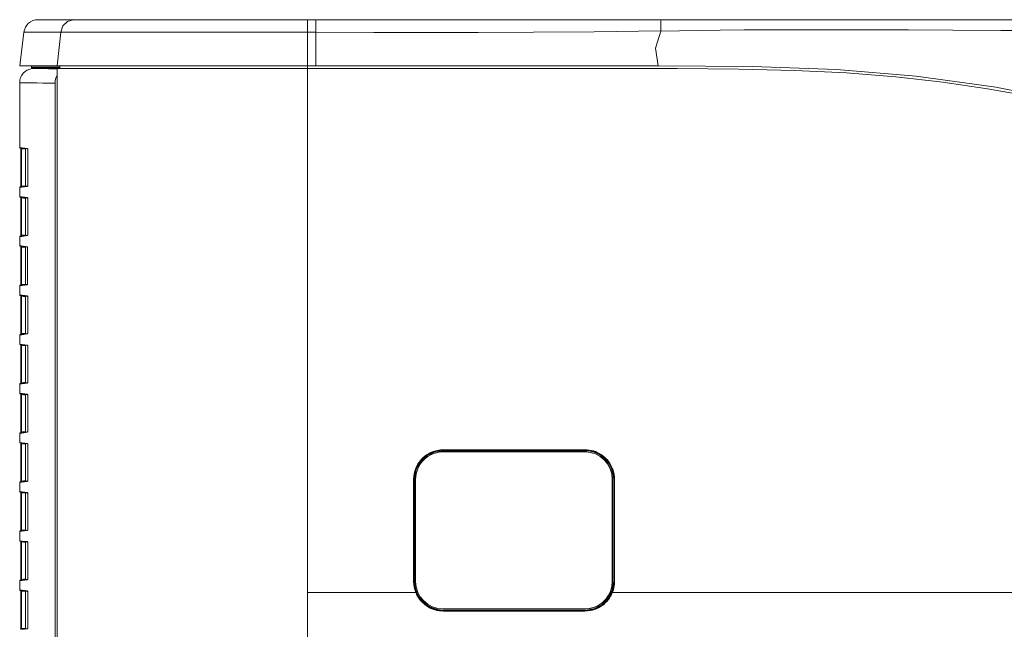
# Model space of a CAD drawing. Header units: millimetres. Extents: x 3925 to 5043, y -86 to 778.
# Tile 61 of 164: x 4358 to 4401, y 274 to 300. Entities that reach past the tile are written whole.
import ezdxf

# ---------------------------------------------------------------- set-up
doc = ezdxf.new("R2010")
doc.units = ezdxf.units.MM
doc.header["$LTSCALE"] = 46.255
for name, color, linetype in [('H30-RIGHT-CODXF_CONTINUOUS_LINE', 7, 'CONTINUOUS'), ('H30K-FRONT-CDXF_CONTINUOUS_LINE', 7, 'CONTINUOUS'), ('H30K-IR-MYLADXF_CONTINUOUS_LINE', 7, 'CONTINUOUS'), ('H30K-TOP-COVDXF_CONTINUOUS_LINE', 7, 'CONTINUOUS')]:
    doc.layers.add(name, color=color, linetype=linetype)

msp = doc.modelspace()

# ---------------------------------------------------------------- linework, layer by layer
at = {"layer": 'H30-RIGHT-CODXF_CONTINUOUS_LINE', "color": 7, "linetype": 'Continuous', "lineweight": 0}
for p, q in [((4358.4748, 298.3437), (4358.3944, 298.3338)), ((4358.3944, 298.3338), (4358.6767, 298.3309)), ((4358.6767, 298.3309), (4358.8699, 298.3287)), ((4359.3476, 298.3226), (4359.4754, 298.3207)), ((4359.4754, 298.0454), (4359.456, 298.0149)), ((4357.8456, 297.7135), (4357.8456, 294.9054)), ((4357.8456, 297.7135), (4357.9005, 297.713)), ((4358.3401, 297.7087), (4358.597, 297.7059)), ((4358.597, 297.7059), (4358.8432, 297.7031)), ((4359.3788, 297.6959), (4359.3788, 258.6904)), ((4357.8456, 294.9054), (4357.9555, 294.8919)), ((4357.8676, 294.8806), (4358.189, 294.8411)), ((4357.901, 293.2234), (4357.901, 294.849)), ((4357.901, 294.849), (4357.9229, 294.849)), ((4357.9229, 293.2234), (4357.9229, 294.849)), ((4358.0926, 294.8281), (4357.9229, 294.849)), ((4357.9555, 294.8919), (4358.1846, 294.8638)), ((4358.0956, 294.8526), (4358.0956, 293.2198)), ((4358.19, 294.8493), (4358.1918, 294.8408)), ((4358.1933, 294.8337), (4358.1942, 294.813)), ((4358.1937, 294.813), (4358.1942, 294.813)), ((4358.1942, 294.813), (4358.1942, 293.2594)), ((4357.9336, 293.1778), (4357.8456, 293.167)), ((4357.8456, 293.167), (4357.8456, 292.7704)), ((4358.1918, 293.2316), (4357.8676, 293.1918)), ((4357.9229, 293.2234), (4357.901, 293.2234)), ((4358.0926, 293.2442), (4357.9229, 293.2234)), ((4358.1846, 293.2085), (4357.9336, 293.1778)), ((4358.1886, 293.2135), (4358.1846, 293.2085)), ((4358.1942, 293.2594), (4358.1935, 293.2402)), ((4358.1942, 293.2594), (4358.1937, 293.2594)), ((4357.8456, 292.7704), (4357.9555, 292.7569)), ((4357.8676, 292.7456), (4358.189, 292.7061)), ((4357.901, 291.0884), (4357.901, 292.714)), ((4357.901, 292.714), (4357.9229, 292.714)), ((4357.9229, 291.0884), (4357.9229, 292.714)), ((4358.0926, 292.6931), (4357.9229, 292.714)), ((4357.9555, 292.7569), (4358.1846, 292.7288)), ((4358.0956, 292.7176), (4358.0956, 291.0848)), ((4358.19, 292.7143), (4358.1918, 292.7058)), ((4358.1933, 292.6987), (4358.1942, 292.678)), ((4358.1937, 292.678), (4358.1942, 292.678)), ((4358.1942, 292.678), (4358.1942, 291.1244)), ((4357.9336, 291.0428), (4357.8456, 291.032)), ((4357.8456, 291.032), (4357.8456, 290.6354)), ((4358.1918, 291.0966), (4357.8676, 291.0568)), ((4357.9229, 291.0884), (4357.901, 291.0884)), ((4358.0926, 291.1092), (4357.9229, 291.0884)), ((4358.1846, 291.0735), (4357.9336, 291.0428)), ((4358.1886, 291.0785), (4358.1846, 291.0735)), ((4358.1942, 291.1244), (4358.1935, 291.1052)), ((4358.1942, 291.1244), (4358.1937, 291.1244)), ((4357.8456, 290.6354), (4357.916, 290.6268)), ((4357.8676, 290.6106), (4358.1797, 290.5723)), ((4357.901, 288.9534), (4357.901, 290.579)), ((4357.901, 290.579), (4357.9229, 290.579)), ((4357.916, 290.6268), (4358.1752, 290.595)), ((4357.9229, 288.9534), (4357.9229, 290.579)), ((4358.0926, 290.5581), (4357.9229, 290.579)), ((4358.0956, 290.5826), (4358.0956, 288.9498)), ((4358.1807, 290.5802), (4358.1811, 290.579)), ((4358.184, 290.5647), (4358.185, 290.5434)), ((4358.1845, 290.5434), (4358.185, 290.5434)), ((4358.185, 290.5434), (4358.185, 288.989)), ((4358.1752, 288.9374), (4357.8456, 288.897)), ((4357.8456, 288.897), (4357.8456, 288.5004)), ((4358.1825, 288.9605), (4357.8676, 288.9218)), ((4357.9229, 288.9534), (4357.901, 288.9534)), ((4358.0926, 288.9742), (4357.9229, 288.9534)), ((4358.1792, 288.9424), (4358.1752, 288.9374)), ((4358.185, 288.989), (4358.1842, 288.9695)), ((4358.185, 288.989), (4358.1845, 288.989)), ((4357.8456, 288.5004), (4357.9555, 288.4869)), ((4357.8676, 288.4756), (4358.189, 288.4361)), ((4357.901, 286.8184), (4357.901, 288.444)), ((4357.901, 288.444), (4357.9229, 288.444)), ((4357.9229, 286.8184), (4357.9229, 288.444)), ((4358.0926, 288.4231), (4357.9229, 288.444)), ((4357.9555, 288.4869), (4358.1846, 288.4588)), ((4358.0956, 288.4476), (4358.0956, 286.8148)), ((4358.19, 288.4443), (4358.1918, 288.4358)), ((4358.1933, 288.4287), (4358.1942, 288.408)), ((4358.1937, 288.408), (4358.1942, 288.408)), ((4358.1942, 288.408), (4358.1942, 286.8544)), ((4357.9336, 286.7728), (4357.8456, 286.762)), ((4357.8456, 286.762), (4357.8456, 286.3654)), ((4358.1918, 286.8266), (4357.8676, 286.7868)), ((4357.9229, 286.8184), (4357.901, 286.8184)), ((4358.0926, 286.8392), (4357.9229, 286.8184)), ((4358.1846, 286.8035), (4357.9336, 286.7728)), ((4358.1886, 286.8085), (4358.1846, 286.8035)), ((4358.1942, 286.8544), (4358.1935, 286.8352)), ((4358.1942, 286.8544), (4358.1937, 286.8544)), ((4357.8456, 286.3654), (4357.9555, 286.3519)), ((4357.8676, 286.3406), (4358.189, 286.3011)), ((4357.901, 284.6834), (4357.901, 286.309)), ((4357.901, 286.309), (4357.9229, 286.309)), ((4357.9229, 284.6834), (4357.9229, 286.309)), ((4358.0926, 286.2881), (4357.9229, 286.309)), ((4357.9555, 286.3519), (4358.1846, 286.3238)), ((4358.0956, 286.3126), (4358.0956, 284.6798)), ((4358.19, 286.3093), (4358.1918, 286.3008)), ((4358.1933, 286.2937), (4358.1942, 286.273)), ((4358.1937, 286.273), (4358.1942, 286.273)), ((4358.1942, 286.273), (4358.1942, 284.7194)), ((4357.9336, 284.6378), (4357.8456, 284.627)), ((4357.8456, 284.627), (4357.8456, 284.2304)), ((4358.1918, 284.6916), (4357.8676, 284.6518)), ((4357.9229, 284.6834), (4357.901, 284.6834)), ((4358.0926, 284.7042), (4357.9229, 284.6834)), ((4358.1846, 284.6685), (4357.9336, 284.6378)), ((4358.1886, 284.6735), (4358.1846, 284.6685)), ((4358.1942, 284.7194), (4358.1935, 284.7002)), ((4358.1942, 284.7194), (4358.1937, 284.7194)), ((4357.8456, 284.2304), (4357.9555, 284.2169)), ((4357.8676, 284.2056), (4358.189, 284.1661)), ((4357.901, 282.5484), (4357.901, 284.174)), ((4357.901, 284.174), (4357.9229, 284.174)), ((4357.9229, 282.5484), (4357.9229, 284.174)), ((4358.0926, 284.1531), (4357.9229, 284.174)), ((4357.9555, 284.2169), (4358.1846, 284.1888)), ((4358.0956, 284.1776), (4358.0956, 282.5448)), ((4358.19, 284.1743), (4358.1918, 284.1658)), ((4358.1933, 284.1587), (4358.1942, 284.138)), ((4358.1937, 284.138), (4358.1942, 284.138)), ((4358.1942, 284.138), (4358.1942, 282.5844)), ((4357.9336, 282.5028), (4357.8456, 282.492)), ((4357.8456, 282.492), (4357.8456, 282.0954)), ((4358.1918, 282.5566), (4357.8676, 282.5168)), ((4357.9229, 282.5484), (4357.901, 282.5484)), ((4358.0926, 282.5692), (4357.9229, 282.5484)), ((4358.1846, 282.5335), (4357.9336, 282.5028)), ((4358.1886, 282.5385), (4358.1846, 282.5335)), ((4358.1942, 282.5844), (4358.1935, 282.5652)), ((4358.1942, 282.5844), (4358.1937, 282.5844)), ((4357.8456, 282.0954), (4357.9555, 282.0819)), ((4357.8676, 282.0706), (4358.189, 282.0311)), ((4357.901, 280.4134), (4357.901, 282.039)), ((4357.901, 282.039), (4357.9229, 282.039)), ((4357.9229, 280.4134), (4357.9229, 282.039)), ((4358.0926, 282.0181), (4357.9229, 282.039)), ((4357.9555, 282.0819), (4358.1846, 282.0538)), ((4358.0956, 282.0426), (4358.0956, 280.4098)), ((4358.19, 282.0393), (4358.1918, 282.0308)), ((4358.1933, 282.0237), (4358.1942, 282.003)), ((4358.1937, 282.003), (4358.1942, 282.003)), ((4358.1942, 282.003), (4358.1942, 280.4494)), ((4357.9336, 280.3678), (4357.8456, 280.357)), ((4357.8456, 280.357), (4357.8456, 279.9604)), ((4358.1918, 280.4216), (4357.8676, 280.3818)), ((4357.9229, 280.4134), (4357.901, 280.4134)), ((4358.0926, 280.4342), (4357.9229, 280.4134)), ((4358.1846, 280.3985), (4357.9336, 280.3678)), ((4358.1886, 280.4035), (4358.1846, 280.3985)), ((4358.1942, 280.4494), (4358.1935, 280.4302)), ((4358.1942, 280.4494), (4358.1937, 280.4494)), ((4357.8456, 279.9604), (4357.9555, 279.9469)), ((4357.8676, 279.9356), (4358.189, 279.8961)), ((4357.901, 278.2784), (4357.901, 279.904)), ((4357.901, 279.904), (4357.9229, 279.904)), ((4357.9229, 278.2784), (4357.9229, 279.904)), ((4358.0926, 279.8831), (4357.9229, 279.904)), ((4357.9555, 279.9469), (4358.1846, 279.9188)), ((4358.0956, 279.9076), (4358.0956, 278.2748)), ((4358.19, 279.9043), (4358.1918, 279.8958)), ((4358.1933, 279.8887), (4358.1942, 279.868)), ((4358.1937, 279.868), (4358.1942, 279.868)), ((4358.1942, 279.868), (4358.1942, 278.3144)), ((4357.9336, 278.2328), (4357.8456, 278.222)), ((4357.8456, 278.222), (4357.8456, 277.8254)), ((4358.1918, 278.2866), (4357.8676, 278.2468)), ((4357.9229, 278.2784), (4357.901, 278.2784)), ((4358.0926, 278.2992), (4357.9229, 278.2784)), ((4358.1846, 278.2635), (4357.9336, 278.2328)), ((4358.1886, 278.2685), (4358.1846, 278.2635)), ((4358.1942, 278.3144), (4358.1935, 278.2952)), ((4358.1942, 278.3144), (4358.1937, 278.3144)), ((4357.8456, 277.8254), (4357.9555, 277.8119)), ((4357.8676, 277.8006), (4358.189, 277.7611)), ((4357.901, 276.1434), (4357.901, 277.769)), ((4357.901, 277.769), (4357.9229, 277.769)), ((4357.9229, 276.1434), (4357.9229, 277.769)), ((4358.0926, 277.7481), (4357.9229, 277.769)), ((4357.9555, 277.8119), (4358.1846, 277.7838)), ((4358.0956, 277.7726), (4358.0956, 276.1398)), ((4358.19, 277.7693), (4358.1918, 277.7608)), ((4358.1933, 277.7537), (4358.1942, 277.733)), ((4358.1937, 277.733), (4358.1942, 277.733)), ((4358.1942, 277.733), (4358.1942, 276.1794)), ((4358.1942, 276.1794), (4358.1935, 276.1602)), ((4358.1942, 276.1794), (4358.1937, 276.1794)), ((4357.9336, 276.0978), (4357.8456, 276.087)), ((4357.8456, 276.087), (4357.8456, 275.6904)), ((4358.1918, 276.1516), (4357.8676, 276.1118)), ((4357.9229, 276.1434), (4357.901, 276.1434)), ((4358.0926, 276.1642), (4357.9229, 276.1434)), ((4358.1846, 276.1285), (4357.9336, 276.0978)), ((4358.1886, 276.1335), (4358.1846, 276.1285)), ((4357.8456, 275.6904), (4357.9555, 275.6769)), ((4357.8676, 275.6656), (4358.189, 275.6261)), ((4357.901, 274.0084), (4357.901, 275.634)), ((4357.901, 275.634), (4357.9229, 275.634)), ((4357.9229, 274.0084), (4357.9229, 275.634)), ((4358.0926, 275.6131), (4357.9229, 275.634)), ((4357.9555, 275.6769), (4358.1846, 275.6488)), ((4358.0956, 275.6376), (4358.0956, 274.0048)), ((4358.19, 275.6343), (4358.1918, 275.6258)), ((4358.1933, 275.6187), (4358.1942, 275.598)), ((4358.1937, 275.598), (4358.1942, 275.598)), ((4358.1942, 275.598), (4358.1942, 274.0444)), ((4358.1942, 274.0444), (4358.1935, 274.0252)), ((4358.1942, 274.0444), (4358.1937, 274.0444)), ((4358.1918, 274.0166), (4357.8676, 273.9768)), ((4357.9229, 274.0084), (4357.901, 274.0084)), ((4358.0926, 274.0292), (4357.9229, 274.0084)), ((4358.1846, 273.9935), (4357.9336, 273.9628)), ((4358.1886, 273.9985), (4358.1846, 273.9935))]:
    msp.add_line(p, q, dxfattribs=at)
for points in [[(4358.8699, 298.3287), (4359.1006, 298.3259), (4359.3476, 298.3226)], [(4359.456, 298.0149), (4359.4136, 297.9144), (4359.3875, 297.8069), (4359.3788, 297.6959)], [(4357.9005, 297.713), (4358.1383, 297.7107), (4358.3401, 297.7087)], [(4358.8432, 297.7031), (4359.1088, 297.6997), (4359.3788, 297.6959)], [(4357.9003, 294.8766), (4357.9004, 294.8762), (4357.9009, 294.8584), (4357.901, 294.849)], [(4357.9229, 294.849), (4357.9217, 294.8587), (4357.9207, 294.8665), (4357.9199, 294.8719), (4357.9195, 294.8742)], [(4358.1846, 294.8638), (4358.1873, 294.8522), (4358.1901, 294.849)], [(4358.1846, 294.8638), (4358.1883, 294.8596), (4358.1913, 294.849), (4358.1933, 294.8337)], [(4358.1918, 294.8408), (4358.1933, 294.8268), (4358.1937, 294.813)], [(4357.9009, 293.2348), (4357.9009, 293.213), (4357.9003, 293.1958)], [(4357.9195, 293.1982), (4357.9199, 293.2001), (4357.9206, 293.2054), (4357.9216, 293.213), (4357.9229, 293.2234)], [(4358.1935, 293.2402), (4358.1915, 293.2245), (4358.1886, 293.2135)], [(4358.1937, 293.2594), (4358.1937, 293.254), (4358.1923, 293.2346), (4358.1913, 293.2285)], [(4357.9003, 292.7416), (4357.9004, 292.7412), (4357.9009, 292.7234), (4357.901, 292.714)], [(4357.9229, 292.714), (4357.9217, 292.7237), (4357.9207, 292.7315), (4357.9199, 292.7369), (4357.9195, 292.7392)], [(4358.1846, 292.7288), (4358.1873, 292.7172), (4358.1901, 292.714)], [(4358.1846, 292.7288), (4358.1883, 292.7246), (4358.1913, 292.714), (4358.1933, 292.6987)], [(4358.1918, 292.7058), (4358.1933, 292.6918), (4358.1937, 292.678)], [(4357.9009, 291.0998), (4357.9009, 291.078), (4357.9003, 291.0608)], [(4357.9195, 291.0632), (4357.9199, 291.0651), (4357.9206, 291.0704), (4357.9216, 291.078), (4357.9229, 291.0884)], [(4358.1935, 291.1052), (4358.1915, 291.0895), (4358.1886, 291.0785)], [(4358.1937, 291.1244), (4358.1937, 291.119), (4358.1923, 291.0996), (4358.1913, 291.0935)], [(4357.9003, 290.6066), (4357.9004, 290.6062), (4357.9009, 290.5884), (4357.901, 290.579)], [(4357.9229, 290.579), (4357.9217, 290.5887), (4357.9207, 290.5965), (4357.9199, 290.6019), (4357.9195, 290.6042)], [(4358.1752, 290.595), (4358.1779, 290.5834), (4358.1807, 290.5801)], [(4358.1752, 290.595), (4358.1789, 290.5907), (4358.1819, 290.5802), (4358.184, 290.5647)], [(4358.1811, 290.579), (4358.1831, 290.5677), (4358.1844, 290.5482), (4358.1845, 290.5434)], [(4357.9009, 288.9648), (4357.9009, 288.943), (4357.9003, 288.9258)], [(4357.9195, 288.9282), (4357.9199, 288.9301), (4357.9206, 288.9354), (4357.9216, 288.943), (4357.9229, 288.9534)], [(4358.1842, 288.9695), (4358.1822, 288.9535), (4358.1792, 288.9424)], [(4358.1845, 288.989), (4358.1843, 288.9785), (4358.1827, 288.9615), (4358.1819, 288.9568)], [(4357.9003, 288.4716), (4357.9004, 288.4712), (4357.9009, 288.4534), (4357.901, 288.444)], [(4357.9229, 288.444), (4357.9217, 288.4537), (4357.9207, 288.4615), (4357.9199, 288.4669), (4357.9195, 288.4692)], [(4358.1846, 288.4588), (4358.1873, 288.4472), (4358.1901, 288.444)], [(4358.1846, 288.4588), (4358.1883, 288.4546), (4358.1913, 288.444), (4358.1933, 288.4287)], [(4358.1918, 288.4358), (4358.1933, 288.4218), (4358.1937, 288.408)], [(4357.9009, 286.8298), (4357.9009, 286.808), (4357.9003, 286.7908)], [(4357.9195, 286.7932), (4357.9199, 286.7951), (4357.9206, 286.8004), (4357.9216, 286.808), (4357.9229, 286.8184)], [(4358.1935, 286.8352), (4358.1915, 286.8195), (4358.1886, 286.8085)], [(4358.1937, 286.8544), (4358.1937, 286.8495), (4358.1923, 286.8299), (4358.1914, 286.8237)], [(4357.9003, 286.3366), (4357.9004, 286.3362), (4357.9009, 286.3184), (4357.901, 286.309)], [(4357.9229, 286.309), (4357.9217, 286.3187), (4357.9207, 286.3265), (4357.9199, 286.3319), (4357.9195, 286.3342)], [(4358.1846, 286.3238), (4358.1873, 286.3122), (4358.1901, 286.309)], [(4358.1846, 286.3238), (4358.1883, 286.3196), (4358.1913, 286.309), (4358.1933, 286.2937)], [(4358.1918, 286.3008), (4358.1933, 286.2868), (4358.1937, 286.273)], [(4357.9009, 284.6948), (4357.9009, 284.673), (4357.9003, 284.6558)], [(4357.9195, 284.6582), (4357.9199, 284.6601), (4357.9206, 284.6654), (4357.9216, 284.673), (4357.9229, 284.6834)], [(4358.1935, 284.7002), (4358.1915, 284.6845), (4358.1886, 284.6735)], [(4358.1937, 284.7194), (4358.1937, 284.714), (4358.1923, 284.6946), (4358.1913, 284.6885)], [(4357.9003, 284.2016), (4357.9004, 284.2012), (4357.9009, 284.1834), (4357.901, 284.174)], [(4357.9229, 284.174), (4357.9217, 284.1837), (4357.9207, 284.1915), (4357.9199, 284.1969), (4357.9195, 284.1992)], [(4358.1846, 284.1888), (4358.1873, 284.1772), (4358.1901, 284.174)], [(4358.1846, 284.1888), (4358.1883, 284.1846), (4358.1913, 284.174), (4358.1933, 284.1587)], [(4358.1918, 284.1658), (4358.1933, 284.1518), (4358.1937, 284.138)], [(4357.9009, 282.5598), (4357.9009, 282.538), (4357.9003, 282.5208)], [(4357.9195, 282.5232), (4357.9199, 282.5251), (4357.9206, 282.5304), (4357.9216, 282.538), (4357.9229, 282.5484)], [(4358.1935, 282.5652), (4358.1915, 282.5495), (4358.1886, 282.5385)], [(4358.1937, 282.5844), (4358.1937, 282.579), (4358.1923, 282.5596), (4358.1913, 282.5535)], [(4357.9003, 282.0666), (4357.9004, 282.0662), (4357.9009, 282.0484), (4357.901, 282.039)], [(4357.9229, 282.039), (4357.9217, 282.0487), (4357.9207, 282.0565), (4357.9199, 282.0619), (4357.9195, 282.0642)], [(4358.1846, 282.0538), (4358.1873, 282.0422), (4358.1901, 282.039)], [(4358.1846, 282.0538), (4358.1883, 282.0496), (4358.1913, 282.039), (4358.1933, 282.0237)], [(4358.1918, 282.0308), (4358.1933, 282.0168), (4358.1937, 282.003)], [(4357.9009, 280.4248), (4357.9009, 280.403), (4357.9003, 280.3858)], [(4357.9195, 280.3882), (4357.9199, 280.3901), (4357.9206, 280.3954), (4357.9216, 280.403), (4357.9229, 280.4134)], [(4358.1935, 280.4302), (4358.1915, 280.4145), (4358.1886, 280.4035)], [(4358.1937, 280.4494), (4358.1937, 280.444), (4358.1923, 280.4246), (4358.1913, 280.4185)], [(4357.9003, 279.9316), (4357.9004, 279.9312), (4357.9009, 279.9134), (4357.901, 279.904)], [(4357.9229, 279.904), (4357.9217, 279.9137), (4357.9207, 279.9215), (4357.9199, 279.9269), (4357.9195, 279.9292)], [(4358.1846, 279.9188), (4358.1873, 279.9072), (4358.1901, 279.904)], [(4358.1846, 279.9188), (4358.1883, 279.9146), (4358.1913, 279.904), (4358.1933, 279.8887)], [(4358.1918, 279.8958), (4358.1933, 279.8817), (4358.1937, 279.868)], [(4357.9009, 278.2898), (4357.9009, 278.268), (4357.9003, 278.2508)], [(4357.9195, 278.2532), (4357.9199, 278.2551), (4357.9206, 278.2604), (4357.9216, 278.268), (4357.9229, 278.2784)], [(4358.1935, 278.2952), (4358.1915, 278.2795), (4358.1886, 278.2685)], [(4358.1937, 278.3144), (4358.1937, 278.309), (4358.1923, 278.2896), (4358.1913, 278.2835)], [(4357.9003, 277.7966), (4357.9004, 277.7962), (4357.9009, 277.7784), (4357.901, 277.769)], [(4357.9229, 277.769), (4357.9217, 277.7787), (4357.9207, 277.7865), (4357.9199, 277.7919), (4357.9195, 277.7942)], [(4358.1846, 277.7838), (4358.1873, 277.7722), (4358.1901, 277.769)], [(4358.1846, 277.7838), (4358.1883, 277.7796), (4358.1913, 277.769), (4358.1933, 277.7537)], [(4358.1918, 277.7608), (4358.1933, 277.7468), (4358.1937, 277.733)], [(4358.1937, 276.1794), (4358.1937, 276.174), (4358.1923, 276.1546), (4358.1913, 276.1485)], [(4357.9009, 276.1548), (4357.9009, 276.133), (4357.9003, 276.1158)], [(4357.9195, 276.1182), (4357.9199, 276.1201), (4357.9206, 276.1254), (4357.9216, 276.133), (4357.9229, 276.1434)], [(4358.1935, 276.1602), (4358.1915, 276.1445), (4358.1886, 276.1335)], [(4357.9003, 275.6616), (4357.9004, 275.6612), (4357.9009, 275.6434), (4357.901, 275.634)], [(4357.9229, 275.634), (4357.9217, 275.6437), (4357.9207, 275.6515), (4357.9199, 275.6569), (4357.9195, 275.6592)], [(4358.1846, 275.6488), (4358.1873, 275.6372), (4358.1901, 275.634)], [(4358.1846, 275.6488), (4358.1883, 275.6446), (4358.1913, 275.634), (4358.1933, 275.6187)], [(4358.1918, 275.6258), (4358.1933, 275.6118), (4358.1937, 275.598)], [(4358.1937, 274.0444), (4358.1937, 274.039), (4358.1923, 274.0196), (4358.1913, 274.0135)], [(4357.9009, 274.0198), (4357.9009, 273.998), (4357.9003, 273.9808)], [(4357.9195, 273.9832), (4357.9199, 273.9851), (4357.9206, 273.9904), (4357.9216, 273.998), (4357.9229, 274.0084)], [(4358.1935, 274.0252), (4358.1915, 274.0095), (4358.1886, 273.9985)]]:
    msp.add_lwpolyline(points, dxfattribs=at)
for centre, radius, start, end in [((4358.4706, 297.7135), 0.625, 97, 180), ((4357.8706, 294.9054), 0.025, 180, 263), ((4357.8706, 293.167), 0.025, 97, 180), ((4357.8706, 292.7704), 0.025, 180, 263), ((4357.8706, 291.032), 0.025, 97, 180), ((4357.8706, 290.6354), 0.025, 180, 263), ((4357.8706, 288.897), 0.025, 97, 180), ((4357.8706, 288.5004), 0.025, 180, 263), ((4357.8706, 286.762), 0.025, 97, 180), ((4357.8706, 286.3654), 0.025, 180, 263), ((4357.8706, 284.627), 0.025, 97, 180), ((4357.8706, 284.2304), 0.025, 180, 263), ((4357.8706, 282.492), 0.025, 97, 180), ((4357.8706, 282.0954), 0.025, 180, 263), ((4357.8706, 280.357), 0.025, 97, 180), ((4357.8706, 279.9604), 0.025, 180, 263), ((4357.8706, 278.222), 0.025, 97, 180), ((4357.8706, 277.8254), 0.025, 180, 263), ((4357.8706, 276.087), 0.025, 97, 180), ((4357.8706, 275.6904), 0.025, 180, 263)]:
    msp.add_arc(centre, radius, start, end, dxfattribs=at)
at = {"layer": 'H30K-FRONT-CDXF_CONTINUOUS_LINE', "color": 7, "linetype": 'Continuous', "lineweight": 0}
for p, q in [((4359.5858, 298.3287), (4359.5858, 298.4537)), ((4370.3478, 298.3287), (4370.3479, 298.4537)), ((4359.4754, 258.6761), (4359.4754, 298.3287)), ((4359.4754, 298.3287), (4386.3901, 298.3287)), ((4370.3456, 275.5787), (4370.3448, 298.3287)), ((4382.3879, 281.7757), (4376.2389, 281.7755)), ((4376.2401, 281.7507), (4376.24, 281.7349)), ((4382.3902, 281.7507), (4376.2401, 281.7507)), ((4382.3902, 281.7507), (4382.39, 281.7349)), ((4376.24, 281.7349), (4382.39, 281.7349)), ((4382.6315, 281.7114), (4382.39, 281.7349)), ((4374.9486, 280.4849), (4374.9486, 276.0599)), ((4374.9486, 280.4849), (4374.99, 280.4849)), ((4374.9744, 280.4849), (4374.9745, 276.0599)), ((4374.99, 280.4849), (4374.99, 276.0599)), ((4383.64, 276.0599), (4383.64, 280.4849)), ((4383.6563, 280.4849), (4383.64, 280.4849)), ((4383.6563, 280.4849), (4383.6782, 280.4851)), ((4383.6563, 278.8998), (4383.6563, 280.4849)), ((4383.6781, 278.4634), (4383.6782, 280.4851)), ((4383.6564, 276.0599), (4383.6563, 278.8998)), ((4383.6781, 276.06), (4383.6781, 278.4634)), ((4374.99, 276.0599), (4374.9486, 276.0599)), ((4383.64, 276.0599), (4383.6781, 276.06)), ((4370.3456, 275.5787), (4370.3451, 258.6766)), ((4399.1256, 275.5784), (4403.0948, 275.5786)), ((4376.2389, 274.7694), (4382.3878, 274.7693)), ((4376.24, 274.8099), (4376.2401, 274.7942)), ((4376.24, 274.8099), (4382.39, 274.8099)), ((4376.2401, 274.7942), (4382.3902, 274.7941)), ((4382.39, 274.8099), (4382.3902, 274.7941))]:
    msp.add_line(p, q, dxfattribs=at)
for points in [[(4403.3202, 296.7743), (4401.6916, 297.1296), (4399.8719, 297.4514), (4397.9254, 297.7333), (4395.8832, 297.9661), (4393.753, 298.1393), (4391.5069, 298.2474), (4389.0778, 298.3045), (4386.3901, 298.3287)], [(4376.2389, 281.7755), (4376.0983, 281.7678), (4375.9715, 281.7475), (4375.8596, 281.7185), (4375.7612, 281.6838), (4375.6725, 281.6445), (4375.5899, 281.6004), (4375.5121, 281.5514), (4375.4391, 281.4978), (4375.3708, 281.4397), (4375.3068, 281.3774), (4375.2468, 281.3102), (4375.1906, 281.2376), (4375.1382, 281.1584), (4375.0896, 281.0716), (4375.0451, 280.9744), (4375.006, 280.8658), (4374.9751, 280.7455), (4374.9552, 280.6158), (4374.9486, 280.4849)], [(4376.2401, 281.7507), (4376.1022, 281.7431), (4375.9778, 281.7232), (4375.868, 281.6947), (4375.7715, 281.6607), (4375.6845, 281.6221), (4375.6034, 281.5789), (4375.5272, 281.5308), (4375.4556, 281.4782), (4375.3885, 281.4213), (4375.3258, 281.3601), (4375.2669, 281.2943), (4375.2118, 281.223), (4375.1604, 281.1455), (4375.1128, 281.0603), (4375.0691, 280.965), (4375.0308, 280.8584), (4375.0005, 280.7405), (4374.981, 280.6133), (4374.9744, 280.4849)], [(4376.2401, 281.7507), (4376.2395, 281.7549), (4376.239, 281.7639), (4376.2389, 281.7755)], [(4383.6782, 280.4851), (4383.673, 280.6015), (4383.6576, 280.7153), (4383.6325, 280.8257), (4383.6, 280.9278), (4383.5617, 281.0213), (4383.5184, 281.1074), (4383.4705, 281.1874), (4383.4183, 281.2621), (4383.3615, 281.3321), (4383.3, 281.3981), (4383.2335, 281.46), (4383.1623, 281.5175), (4383.0869, 281.5699), (4383.008, 281.6169), (4382.926, 281.6581), (4382.8416, 281.6932), (4382.7551, 281.7223), (4382.667, 281.7452), (4382.5761, 281.7619), (4382.4827, 281.7722), (4382.3879, 281.7757)], [(4382.3902, 281.7507), (4382.389, 281.755), (4382.3882, 281.764), (4382.3879, 281.7757)], [(4382.6639, 281.7209), (4382.5749, 281.7372), (4382.4831, 281.7473), (4382.3902, 281.7507)], [(4376.24, 281.7349), (4375.8496, 281.6724), (4375.5212, 281.5077), (4375.255, 281.2547), (4375.0665, 280.9154), (4374.99, 280.4849)], [(4383.64, 280.4849), (4383.6146, 280.7354), (4383.5404, 280.9737), (4383.4216, 281.1907), (4383.2643, 281.3783), (4383.0756, 281.5302), (4382.8618, 281.6424), (4382.6315, 281.7114)], [(4383.6563, 280.4849), (4383.6512, 280.5991), (4383.636, 280.7108), (4383.6114, 280.8191), (4383.5795, 280.9193), (4383.5419, 281.011), (4383.4994, 281.0954), (4383.4524, 281.1739), (4383.4011, 281.2472), (4383.3454, 281.3159), (4383.285, 281.3806), (4383.2198, 281.4413), (4383.1499, 281.4976), (4383.076, 281.5491), (4382.9985, 281.5952), (4382.9181, 281.6355), (4382.8352, 281.67), (4382.7504, 281.6985), (4382.6639, 281.7209)], [(4374.9486, 276.0599), (4374.9579, 275.9052), (4374.9872, 275.7466), (4375.0416, 275.5787)], [(4374.9745, 276.0599), (4374.9836, 275.9082), (4375.0124, 275.7526), (4375.0657, 275.588)], [(4374.99, 276.0599), (4375.0145, 275.8137), (4375.0867, 275.5778), (4375.2033, 275.3614), (4375.3596, 275.1726), (4375.5487, 275.0184), (4375.764, 274.9042), (4375.9966, 274.8338), (4376.24, 274.8099)], [(4382.39, 274.8099), (4382.7712, 274.8695), (4383.1209, 275.0459), (4383.3834, 275.3013), (4383.571, 275.6505), (4383.64, 276.0599)], [(4383.5651, 275.5878), (4383.597, 275.6766), (4383.6215, 275.7647), (4383.6397, 275.8554), (4383.6518, 275.9524), (4383.6564, 276.0599)], [(4383.5851, 275.5787), (4383.6176, 275.6692), (4383.6426, 275.759), (4383.6612, 275.8515), (4383.6735, 275.9503), (4383.6781, 276.06)], [(4375.0416, 275.5787), (4372.6678, 275.5781), (4370.3456, 275.5787)], [(4375.0657, 275.588), (4375.0615, 275.5865), (4375.0528, 275.5832), (4375.0416, 275.5787)], [(4375.0416, 275.5787), (4375.093, 275.4667), (4375.1489, 275.3693), (4375.2078, 275.2841), (4375.2693, 275.2085), (4375.3337, 275.1403), (4375.4012, 275.0784), (4375.4719, 275.0222), (4375.5459, 274.9713), (4375.6235, 274.9256), (4375.7045, 274.8853), (4375.7885, 274.8506), (4375.8748, 274.8218), (4375.9629, 274.7992), (4376.0531, 274.7828), (4376.1455, 274.7728), (4376.2389, 274.7694)], [(4375.0657, 275.588), (4375.1161, 275.4781), (4375.1709, 275.3826), (4375.2287, 275.2991), (4375.289, 275.2249), (4375.3522, 275.1581), (4375.4184, 275.0974), (4375.4877, 275.0422), (4375.5603, 274.9923), (4375.6364, 274.9475), (4375.7159, 274.9079), (4375.7983, 274.8739), (4375.883, 274.8456), (4375.9693, 274.8235), (4376.0578, 274.8074), (4376.1485, 274.7976), (4376.2401, 274.7942)], [(4382.3878, 274.7693), (4382.5039, 274.7745), (4382.6132, 274.7892), (4382.7143, 274.8113), (4382.807, 274.8393), (4382.8937, 274.8726), (4382.976, 274.9112), (4383.0551, 274.9553), (4383.1316, 275.0052), (4383.2046, 275.0607), (4383.2731, 275.121), (4383.337, 275.1856), (4383.3967, 275.2553), (4383.4523, 275.3304), (4383.5024, 275.4098), (4383.5469, 275.4928), (4383.5851, 275.5787)], [(4382.3902, 274.7941), (4382.5041, 274.7992), (4382.6114, 274.8136), (4382.7105, 274.8352), (4382.8015, 274.8626), (4382.8865, 274.8953), (4382.9673, 274.9332), (4383.045, 274.9764), (4383.12, 275.0253), (4383.1916, 275.0798), (4383.2589, 275.1389), (4383.3215, 275.2022), (4383.3802, 275.2706), (4383.4347, 275.3442), (4383.4839, 275.4221), (4383.5275, 275.5035), (4383.5651, 275.5878)], [(4383.5651, 275.5878), (4383.5684, 275.586), (4383.5755, 275.5827), (4383.5851, 275.5787)], [(4399.1256, 275.5784), (4395.3177, 275.5783), (4391.4491, 275.579), (4387.5494, 275.5791), (4383.5851, 275.5787)], [(4376.2401, 274.7942), (4376.2395, 274.7899), (4376.239, 274.781), (4376.2389, 274.7694)], [(4382.3902, 274.7941), (4382.3889, 274.7899), (4382.3881, 274.7809), (4382.3878, 274.7693)]]:
    msp.add_lwpolyline(points, dxfattribs=at)
at = {"layer": 'H30K-IR-MYLADXF_CONTINUOUS_LINE', "color": 7, "linetype": 'Continuous', "lineweight": 0}
for p, q in [((4382.4377, 281.6841), (4382.377, 281.6856)), ((4382.6146, 281.6622), (4382.4377, 281.6841)), ((4375.0346, 280.4849), (4375.0346, 276.06)), ((4383.5753, 277.6459), (4383.5759, 280.4857)), ((4383.5903, 280.4849), (4383.5759, 280.4857)), ((4383.5903, 276.0599), (4383.5903, 280.4849)), ((4383.5751, 276.0601), (4383.5753, 277.6459)), ((4383.5903, 276.0599), (4383.5751, 276.0601)), ((4376.2332, 274.8599), (4382.3593, 274.8599)), ((4382.3593, 274.8599), (4382.3934, 274.8602)), ((4382.3934, 274.8602), (4382.5669, 274.8749))]:
    msp.add_line(p, q, dxfattribs=at)
for points in [[(4376.2332, 281.685), (4376.117, 281.6794), (4376.0009, 281.6625), (4375.887, 281.634), (4375.778, 281.5951), (4375.6724, 281.5455), (4375.5654, 281.4814), (4375.4536, 281.3964), (4375.3371, 281.2822), (4375.224, 281.1322), (4375.1261, 280.9442), (4375.0585, 280.7245), (4375.0346, 280.4849)], [(4376.2332, 281.685), (4378.315, 281.685), (4380.3595, 281.6852), (4382.377, 281.6856)], [(4383.5903, 280.4849), (4383.566, 280.7271), (4383.4948, 280.953), (4383.3838, 281.1574), (4383.2374, 281.3353), (4383.0588, 281.4812), (4382.8528, 281.5916), (4382.6276, 281.6616), (4382.4505, 281.6835)], [(4383.5759, 280.4857), (4383.5516, 280.7278), (4383.4808, 280.9533), (4383.3704, 281.1573), (4383.2246, 281.335), (4383.046, 281.4814), (4382.8401, 281.592), (4382.6146, 281.6622)], [(4375.0346, 276.06), (4375.0589, 275.8176), (4375.1299, 275.5918), (4375.2405, 275.3877), (4375.3865, 275.2101), (4375.5648, 275.0639), (4375.7704, 274.9535), (4375.9956, 274.8833), (4376.2332, 274.8599)], [(4382.4071, 274.8603), (4382.6154, 274.8812), (4382.8137, 274.9374), (4382.9882, 275.0196), (4383.1416, 275.1242), (4383.2778, 275.2523), (4383.3978, 275.4081), (4383.497, 275.5964), (4383.5652, 275.815), (4383.5903, 276.0599)], [(4382.5669, 274.8749), (4382.7514, 274.9201), (4382.9148, 274.9878), (4383.0605, 275.0743), (4383.1909, 275.1795), (4383.3088, 275.3056), (4383.4128, 275.4571), (4383.4971, 275.6347), (4383.5544, 275.8371), (4383.5751, 276.0601)]]:
    msp.add_lwpolyline(points, dxfattribs=at)
at = {"layer": 'H30K-TOP-COVDXF_CONTINUOUS_LINE', "color": 7, "linetype": 'Continuous', "lineweight": 0}
for p, q in [((4358.6441, 300.4537), (4410.9125, 300.4537)), ((4370.6624, 300.4537), (4362.9124, 300.4537)), ((4370.3453, 300.4537), (4370.3452, 299.9049)), ((4370.6974, 300.4537), (4370.6976, 300.3822)), ((4370.6976, 300.3822), (4370.6977, 299.9048)), ((4358.0238, 299.9049), (4357.8456, 298.4537)), ((4358.0238, 299.9049), (4370.6977, 299.9048)), ((4359.6305, 299.9049), (4359.4754, 298.4537)), ((4370.3453, 298.4537), (4370.3452, 299.9049)), ((4370.6977, 299.9048), (4370.6974, 298.4537)), ((4385.6829, 299.9619), (4385.4597, 299.2175)), ((4385.4597, 299.2175), (4385.5727, 298.4537)), ((4357.8456, 298.4537), (4385.5727, 298.4537)), ((4358.3512, 298.3933), (4358.3512, 298.4537)), ((4358.3512, 298.3933), (4358.4913, 298.3933)), ((4358.4073, 298.3437), (4358.4607, 298.3437)), ((4358.4607, 298.3437), (4358.6921, 298.3437)), ((4358.4913, 298.3933), (4359.5858, 298.3933)), ((4358.6921, 298.3437), (4359.5858, 298.3437)), ((4400.225, 297.5207), (4403.4035, 296.8828))]:
    msp.add_line(p, q, dxfattribs=at)
for points in [[(4360.1706, 300.4537), (4359.918, 300.3822), (4359.7231, 300.1842), (4359.6305, 299.9049)], [(4385.6945, 300.4537), (4385.6868, 300.3909), (4385.6834, 300.2152), (4385.6834, 299.9619)], [(4370.6977, 299.9048), (4373.2286, 299.9033), (4375.5151, 299.9019), (4377.7491, 299.9031), (4380.1513, 299.9096), (4382.7939, 299.9268), (4385.6834, 299.9636)], [(4385.6829, 299.9619), (4386.4947, 299.9742), (4387.3302, 299.9855), (4388.258, 299.9962), (4389.2991, 300.0058), (4390.4661, 300.0137), (4391.7528, 300.0187), (4393.1612, 300.0201), (4394.7142, 300.0173), (4396.441, 300.0101), (4398.3557, 299.999), (4400.4505, 299.9867), (4402.7083, 299.9776), (4405.1211, 299.9774), (4407.7309, 299.9919), (4410.6133, 300.0267), (4410.9125, 300.032)], [(4385.5727, 298.4537), (4389.6596, 298.4194), (4393.3177, 298.2912), (4396.7688, 297.9989), (4400.225, 297.5207)]]:
    msp.add_lwpolyline(points, dxfattribs=at)
for centre, radius, start, end in [((4358.6441, 299.8287), 0.625, 90, 173), ((4358.4012, 298.3933), 0.05, 180, 277)]:
    msp.add_arc(centre, radius, start, end, dxfattribs=at)

doc.saveas('drawing.dxf')
